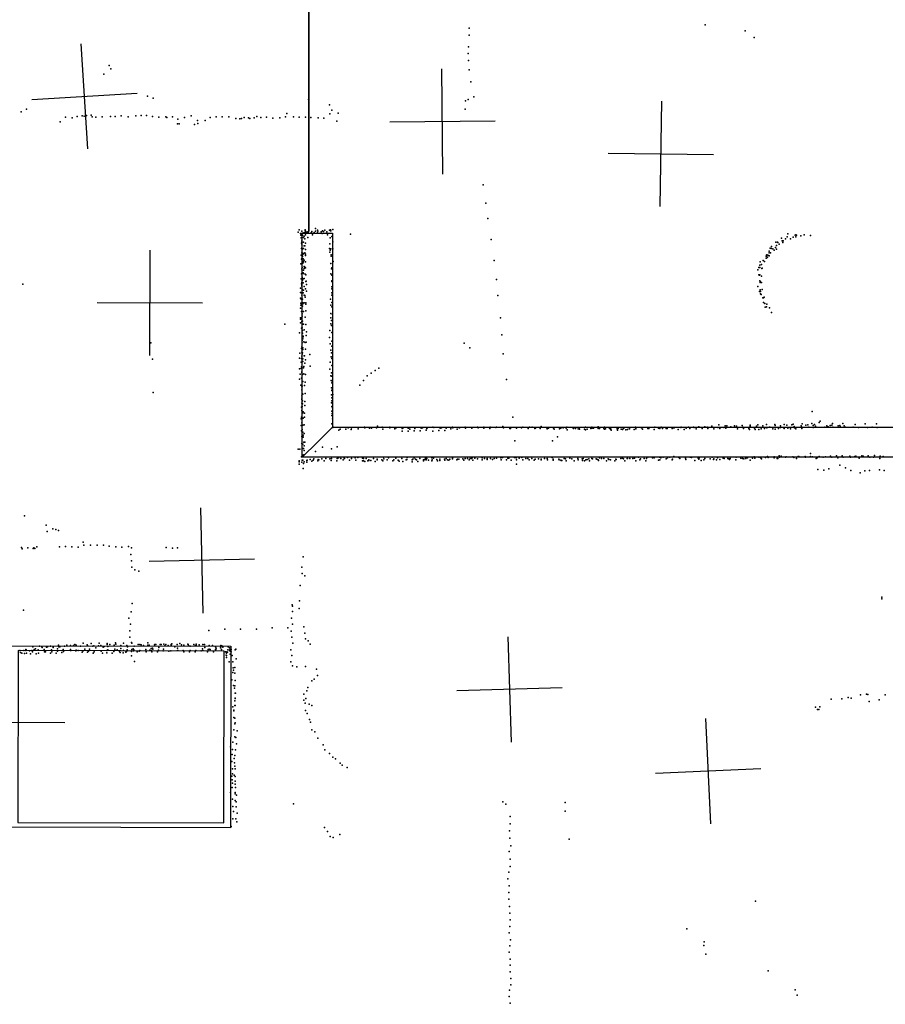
# Model space of a CAD drawing. Header units: millimetres. Extents: x -42542 to 45243, y -38526 to 67765.
# Tile 57 of 71: x -9252 to -5966, y 15620 to 19358. Entities that reach past the tile are written whole.
import ezdxf

# ---------------------------------------------------------------- set-up
doc = ezdxf.new("R2010")
doc.units = ezdxf.units.MM
for name, color, linetype in [('OBJECTS', 8, 'Continuous'), ('P', 9, 'Continuous'), ('PANOS', 10, 'Continuous'), ('ROOMS', 1, 'Continuous'), ('WALLS', 3, 'Continuous')]:
    doc.layers.add(name, color=color, linetype=linetype)

# ---------------------------------------------------------------- blocks, each defined once
blk = doc.blocks.new('Other_4C')
for points in [[(-385.1, -321.4), (-385.1, 319.9)], [(-385.1, 319.9), (380.1, 319.9)], [(380.1, 319.9), (380.1, -321.4)], [(-365.1, 299.9), (-365.1, -301.4)], [(360.1, 299.9), (-365.1, 299.9)], [(360.1, -301.4), (360.1, 299.9)], [(-365.1, -301.4), (360.1, -301.4)], [(380.1, -321.4), (-385.1, -321.4)]]:
    blk.add_lwpolyline(points)

msp = doc.modelspace()

# ---------------------------------------------------------------- linework, layer by layer
at = {"layer": 'P'}
for p in [(-7545, 19326), (-6649, 19339), (-7545, 19300), (-6497, 19316), (-6463, 19291), (-7548, 19255), (-7549, 19230), (-8912, 19184), (-7548, 19203), (-8932, 19152), (-8905, 19172), (-7545, 19168), (-7539, 19122), (-8766, 19068), (-7528, 19066), (-8745, 19061), (-8155, 19055), (-8076, 19035), (-7559, 19050), (-7549, 19055), (-9246, 19008), (-9226, 19019), (-9033, 18991), (-9015, 18993), (-9007, 18992), (-8998, 18994), (-8980, 18996), (-8977, 18990), (-8938, 18989), (-8907, 18991), (-8889, 18991), (-8866, 18993), (-8840, 18990), (-8811, 18993), (-8790, 18994), (-8770, 18995), (-8747, 18991), (-8697, 18989), (-8672, 18990), (-8600, 18993), (-8506, 18990), (-8483, 18990), (-8457, 18989), (-8351, 18991), (-8243, 18989), (-8238, 19002), (-8212, 18990), (-8074, 19001), (-8066, 19015), (-8042, 19004), (-7560, 19019), (-9098, 18971), (-9078, 18988), (-9052, 18986), (-8962, 18988), (-8723, 18988), (-8693, 18987), (-8652, 18963), (-8651, 18981), (-8646, 18963), (-8626, 18987), (-8588, 18960), (-8577, 18976), (-8575, 18964), (-8548, 18976), (-8528, 18987), (-8431, 18983), (-8416, 18982), (-8410, 18983), (-8399, 18987), (-8383, 18986), (-8378, 18983), (-8362, 18986), (-8336, 18987), (-8315, 18988), (-8290, 18984), (-8264, 18986), (-8191, 18988), (-8167, 18988), (-8146, 18987), (-8119, 18986), (-8097, 18984), (-8047, 18973), (-7492, 18732), (-7482, 18662), (-7474, 18603), (-8194, 18552), (-8190, 18560), (-8186, 18547), (-8184, 18540), (-8182, 18544), (-8181, 18555), (-8179, 18548), (-8179, 18540), (-8178, 18540), (-8168, 18561), (-8168, 18557), (-8168, 18551), (-8167, 18555), (-8167, 18541), (-8156, 18552), (-8145, 18549), (-8142, 18554), (-8140, 18542), (-8134, 18550), (-8129, 18566), (-8129, 18555), (-8122, 18548), (-8121, 18559), (-8121, 18549), (-8120, 18556), (-8107, 18553), (-8103, 18547), (-8102, 18557), (-8098, 18554), (-8093, 18559), (-8086, 18553), (-8083, 18542), (-8075, 18559), (-8072, 18561), (-8072, 18557), (-8070, 18557), (-8063, 18562), (-7996, 18544), (-6336, 18545), (-6308, 18540), (-6305, 18542), (-6303, 18540), (-6273, 18541), (-8183, 18530), (-8182, 18510), (-8181, 18521), (-8181, 18510), (-8181, 18503), (-8180, 18515), (-8174, 18531), (-8174, 18514), (-8171, 18536), (-8169, 18527), (-8167, 18510), (-8158, 18532), (-8074, 18507), (-8073, 18530), (-8066, 18535), (-8063, 18515), (-7462, 18524), (-6381, 18514), (-6375, 18514), (-6373, 18513), (-6368, 18506), (-6360, 18529), (-6357, 18519), (-6354, 18513), (-6353, 18519), (-6345, 18527), (-6338, 18534), (-6326, 18526), (-6315, 18533), (-6305, 18534), (-6286, 18538), (-6249, 18539), (-8182, 18490), (-8181, 18492), (-8181, 18473), (-8178, 18489), (-8178, 18472), (-8178, 18466), (-8178, 18466), (-8177, 18472), (-8174, 18490), (-8174, 18470), (-8171, 18500), (-8169, 18500), (-8169, 18473), (-8167, 18468), (-8166, 18486), (-8075, 18490), (-8074, 18476), (-8073, 18483), (-8070, 18489), (-8069, 18466), (-8063, 18488), (-6415, 18466), (-6407, 18479), (-6406, 18479), (-6406, 18473), (-6403, 18491), (-6401, 18473), (-6399, 18490), (-6397, 18497), (-6392, 18489), (-6387, 18484), (-6382, 18493), (-6378, 18501), (-6378, 18487), (-8184, 18431), (-8183, 18464), (-8182, 18449), (-8181, 18452), (-8181, 18430), (-8178, 18459), (-8177, 18441), (-8177, 18434), (-8176, 18451), (-8174, 18439), (-8172, 18446), (-8167, 18463), (-8166, 18439), (-8070, 18433), (-8069, 18461), (-8061, 18440), (-7450, 18444), (-6440, 18439), (-6435, 18429), (-6429, 18444), (-6424, 18440), (-6418, 18461), (-6418, 18453), (-6417, 18453), (-6416, 18464), (-6413, 18457), (-6411, 18465), (-6406, 18462), (-8182, 18393), (-8181, 18413), (-8180, 18411), (-8180, 18393), (-8179, 18418), (-8176, 18397), (-8174, 18408), (-8174, 18395), (-8171, 18421), (-8171, 18414), (-8169, 18419), (-8168, 18392), (-8167, 18416), (-8070, 18394), (-8068, 18412), (-8067, 18416), (-6449, 18409), (-6445, 18418), (-6442, 18427), (-6442, 18417), (-6434, 18414), (-6433, 18415), (-9239, 18354), (-8183, 18375), (-8182, 18356), (-8180, 18361), (-8179, 18381), (-8178, 18376), (-8178, 18369), (-8175, 18374), (-8175, 18359), (-8172, 18376), (-8165, 18390), (-8165, 18364), (-8164, 18366), (-8163, 18353), (-8067, 18389), (-8066, 18367), (-8066, 18364), (-7441, 18372), (-6445, 18390), (-6443, 18388), (-6442, 18390), (-6442, 18367), (-6441, 18364), (-6440, 18361), (-6436, 18385), (-6436, 18361), (-8186, 18339), (-8185, 18323), (-8183, 18322), (-8181, 18351), (-8181, 18347), (-8178, 18333), (-8175, 18322), (-8174, 18331), (-8172, 18345), (-8166, 18337), (-8163, 18328), (-8067, 18344), (-8067, 18337), (-8067, 18322), (-6450, 18345), (-6443, 18326), (-6440, 18333), (-6439, 18326), (-6439, 18318), (-6433, 18334), (-8185, 18301), (-8184, 18282), (-8183, 18297), (-8181, 18280), (-8180, 18313), (-8178, 18297), (-8177, 18284), (-8177, 18280), (-8171, 18313), (-8171, 18283), (-8169, 18311), (-8168, 18305), (-8165, 18283), (-8165, 18279), (-8072, 18297), (-8067, 18313), (-8066, 18285), (-7437, 18311), (-6437, 18315), (-6431, 18303), (-6428, 18303), (-6428, 18285), (-6426, 18305), (-6423, 18281), (-6415, 18279), (-8185, 18263), (-8184, 18275), (-8182, 18251), (-8180, 18277), (-8179, 18251), (-8179, 18242), (-8178, 18271), (-8174, 18251), (-8165, 18253), (-8071, 18243), (-8070, 18275), (-8067, 18268), (-6421, 18267), (-6417, 18268), (-6405, 18265), (-6398, 18247), (-8185, 18226), (-8185, 18222), (-8185, 18207), (-8182, 18227), (-8180, 18213), (-8179, 18233), (-8178, 18214), (-8168, 18229), (-8071, 18227), (-8070, 18204), (-8068, 18216), (-8064, 18239), (-7426, 18226), (-8245, 18203), (-8189, 18169), (-8182, 18187), (-8180, 18186), (-8179, 18188), (-8178, 18179), (-8178, 18168), (-8176, 18203), (-8174, 18202), (-8171, 18181), (-8165, 18201), (-8163, 18173), (-8074, 18178), (-8068, 18197), (-8067, 18171), (-8754, 18131), (-8179, 18140), (-8179, 18132), (-8177, 18147), (-8176, 18154), (-8175, 18157), (-8173, 18136), (-8168, 18133), (-8164, 18160), (-8164, 18134), (-8075, 18152), (-8067, 18138), (-7564, 18130), (-7421, 18162), (-8188, 18092), (-8182, 18110), (-8181, 18116), (-8180, 18096), (-8178, 18093), (-8177, 18112), (-8177, 18106), (-8166, 18108), (-8073, 18128), (-8071, 18104), (-8068, 18094), (-8066, 18119), (-7543, 18112), (-8747, 18070), (-8189, 18073), (-8183, 18058), (-8182, 18072), (-8181, 18081), (-8179, 18089), (-8177, 18071), (-8177, 18061), (-8172, 18082), (-8170, 18082), (-8169, 18054), (-8167, 18067), (-8150, 18087), (-8073, 18058), (-8069, 18079), (-8067, 18072), (-7416, 18090), (-8189, 18033), (-8183, 18034), (-8182, 18041), (-8181, 18018), (-8180, 18021), (-8174, 18037), (-8173, 18042), (-8149, 18043), (-8074, 18031), (-8068, 18018), (-8067, 18046), (-7917, 18017), (-7902, 18026), (-7888, 18036), (-8189, 17994), (-8187, 18013), (-8182, 17998), (-8182, 17997), (-8178, 18011), (-8178, 17985), (-8177, 17985), (-8173, 18014), (-8168, 17982), (-8167, 18012), (-8070, 18006), (-8069, 17988), (-8068, 18005), (-8067, 17980), (-8065, 17982), (-7946, 17988), (-7932, 18006), (-7403, 17992), (-8745, 17943), (-8184, 17971), (-8180, 17965), (-8180, 17953), (-8179, 17967), (-8170, 17969), (-8068, 17961), (-8067, 17950), (-8065, 17953), (-7960, 17971), (-8181, 17922), (-8181, 17916), (-8180, 17931), (-8179, 17939), (-8178, 17912), (-8177, 17937), (-8169, 17909), (-8168, 17939), (-8068, 17934), (-8067, 17912), (-8066, 17923), (-8063, 17935), (-8182, 17887), (-8181, 17875), (-8180, 17903), (-8179, 17890), (-8178, 17900), (-8175, 17870), (-8169, 17894), (-8068, 17904), (-8067, 17872), (-8066, 17890), (-8064, 17904), (-8064, 17885), (-6243, 17871), (-8183, 17843), (-8182, 17849), (-8177, 17866), (-8176, 17845), (-8170, 17864), (-8170, 17850), (-8067, 17856), (-8065, 17863), (-8064, 17843), (-7380, 17850), (-6213, 17834), (-8183, 17818), (-8182, 17798), (-8180, 17828), (-8179, 17802), (-8177, 17819), (-8172, 17820), (-8066, 17824), (-8063, 17810), (-8062, 17812), (-8040, 17800), (-8035, 17804), (-8013, 17804), (-8005, 17809), (-7993, 17803), (-7992, 17809), (-7967, 17810), (-7967, 17805), (-7943, 17811), (-7941, 17809), (-7924, 17808), (-7916, 17808), (-7897, 17809), (-7893, 17815), (-7875, 17812), (-7873, 17804), (-7847, 17811), (-7846, 17809), (-7827, 17808), (-7827, 17805), (-7823, 17809), (-7800, 17796), (-7799, 17810), (-7799, 17807), (-7797, 17808), (-7777, 17808), (-7777, 17796), (-7775, 17808), (-7770, 17804), (-7754, 17798), (-7752, 17806), (-7751, 17807), (-7731, 17797), (-7727, 17808), (-7722, 17809), (-7708, 17800), (-7706, 17806), (-7703, 17810), (-7683, 17811), (-7683, 17796), (-7680, 17810), (-7661, 17799), (-7655, 17808), (-7650, 17809), (-7637, 17799), (-7633, 17808), (-7632, 17808), (-7615, 17805), (-7609, 17811), (-7607, 17809), (-7591, 17804), (-7585, 17810), (-7582, 17809), (-7561, 17811), (-7559, 17808), (-7537, 17810), (-7535, 17808), (-7513, 17812), (-7511, 17809), (-7489, 17811), (-7489, 17808), (-7467, 17807), (-7465, 17811), (-7444, 17810), (-7441, 17812), (-7417, 17814), (-7415, 17809), (-7391, 17807), (-7388, 17807), (-7366, 17810), (-7366, 17808), (-7347, 17809), (-7342, 17812), (-7321, 17807), (-7316, 17811), (-7306, 17811), (-7296, 17807), (-7294, 17808), (-7276, 17807), (-7272, 17814), (-7250, 17809), (-7249, 17805), (-7244, 17808), (-7225, 17808), (-7222, 17804), (-7202, 17805), (-7197, 17808), (-7188, 17809), (-7177, 17808), (-7174, 17811), (-7173, 17801), (-7153, 17810), (-7150, 17810), (-7149, 17807), (-7142, 17806), (-7131, 17805), (-7126, 17810), (-7126, 17804), (-7108, 17804), (-7103, 17811), (-7103, 17801), (-7097, 17804), (-7084, 17806), (-7079, 17811), (-7078, 17808), (-7073, 17808), (-7056, 17813), (-7056, 17806), (-7055, 17806), (-7050, 17806), (-7034, 17806), (-7032, 17811), (-7031, 17804), (-7028, 17805), (-7012, 17806), (-7008, 17809), (-7007, 17803), (-7006, 17800), (-6984, 17808), (-6984, 17805), (-6982, 17800), (-6979, 17806), (-6968, 17804), (-6963, 17803), (-6960, 17807), (-6955, 17810), (-6951, 17801), (-6944, 17803), (-6939, 17810), (-6937, 17808), (-6937, 17805), (-6919, 17802), (-6914, 17811), (-6912, 17809), (-6912, 17805), (-6891, 17809), (-6891, 17809), (-6887, 17804), (-6867, 17807), (-6864, 17809), (-6863, 17807), (-6843, 17802), (-6840, 17811), (-6827, 17808), (-6821, 17807), (-6817, 17812), (-6811, 17807), (-6798, 17807), (-6795, 17808), (-6793, 17807), (-6775, 17806), (-6769, 17809), (-6767, 17809), (-6752, 17803), (-6742, 17810), (-6740, 17812), (-6729, 17803), (-6721, 17808), (-6712, 17812), (-6707, 17807), (-6694, 17811), (-6691, 17810), (-6684, 17805), (-6673, 17813), (-6673, 17812), (-6661, 17807), (-6651, 17813), (-6642, 17812), (-6639, 17806), (-6624, 17815), (-6624, 17811), (-6616, 17805), (-6601, 17810), (-6598, 17820), (-6594, 17807), (-6579, 17810), (-6573, 17817), (-6571, 17808), (-6567, 17816), (-6552, 17813), (-6538, 17817), (-6530, 17815), (-6529, 17811), (-6526, 17805), (-6509, 17818), (-6506, 17812), (-6504, 17807), (-6484, 17806), (-6481, 17803), (-6479, 17819), (-6478, 17815), (-6477, 17811), (-6462, 17808), (-6459, 17803), (-6454, 17815), (-6449, 17820), (-6446, 17803), (-6437, 17805), (-6431, 17816), (-6424, 17807), (-6417, 17821), (-6415, 17809), (-6405, 17812), (-6404, 17811), (-6393, 17805), (-6385, 17822), (-6384, 17804), (-6383, 17818), (-6371, 17806), (-6364, 17810), (-6363, 17817), (-6352, 17810), (-6350, 17822), (-6349, 17807), (-6339, 17819), (-6335, 17808), (-6326, 17805), (-6320, 17820), (-6315, 17823), (-6311, 17814), (-6310, 17809), (-6305, 17805), (-6285, 17816), (-6283, 17811), (-6283, 17806), (-6281, 17824), (-6267, 17819), (-6260, 17820), (-6256, 17812), (-6245, 17825), (-6239, 17818), (-6239, 17810), (-6234, 17821), (-6230, 17815), (-6216, 17829), (-6195, 17811), (-6188, 17817), (-6183, 17813), (-6175, 17818), (-6168, 17819), (-6166, 17825), (-6165, 17811), (-6145, 17817), (-6138, 17818), (-6137, 17814), (-6127, 17825), (-6122, 17817), (-6117, 17811), (-6087, 17812), (-6080, 17822), (-6067, 17810), (-6042, 17824), (-6033, 17810), (-6016, 17811), (-5999, 17824), (-5996, 17810), (-8181, 17776), (-8177, 17792), (-8177, 17778), (-8175, 17781), (-8175, 17774), (-8171, 17788), (-7372, 17759), (-7229, 17759), (-7210, 17775), (-8194, 17728), (-8188, 17728), (-8181, 17749), (-8177, 17747), (-8177, 17731), (-8174, 17731), (-8173, 17754), (-8172, 17740), (-8171, 17723), (-8169, 17754), (-8128, 17719), (-8102, 17735), (-8068, 17729), (-8046, 17737), (-8191, 17684), (-8182, 17699), (-8179, 17686), (-8178, 17705), (-8178, 17701), (-8177, 17686), (-8173, 17707), (-8161, 17685), (-8160, 17686), (-8149, 17689), (-8143, 17682), (-8138, 17686), (-8135, 17691), (-8120, 17684), (-8118, 17689), (-8116, 17688), (-8104, 17691), (-8096, 17683), (-8090, 17692), (-8074, 17691), (-8069, 17685), (-8068, 17692), (-8048, 17684), (-8046, 17693), (-8041, 17695), (-8033, 17693), (-8023, 17687), (-8020, 17694), (-8019, 17693), (-8007, 17696), (-8000, 17686), (-7992, 17692), (-7978, 17695), (-7975, 17686), (-7968, 17696), (-7950, 17694), (-7950, 17684), (-7947, 17693), (-7947, 17683), (-7941, 17681), (-7936, 17693), (-7930, 17684), (-7926, 17688), (-7926, 17685), (-7919, 17685), (-7908, 17692), (-7902, 17681), (-7895, 17687), (-7894, 17690), (-7877, 17687), (-7873, 17684), (-7871, 17698), (-7869, 17691), (-7857, 17688), (-7852, 17695), (-7835, 17683), (-7831, 17688), (-7824, 17694), (-7815, 17686), (-7811, 17682), (-7801, 17692), (-7797, 17681), (-7784, 17688), (-7782, 17689), (-7780, 17696), (-7762, 17688), (-7759, 17690), (-7754, 17695), (-7749, 17690), (-7745, 17687), (-7740, 17681), (-7732, 17693), (-7719, 17683), (-7718, 17688), (-7713, 17689), (-7711, 17694), (-7709, 17687), (-7706, 17693), (-7700, 17686), (-7687, 17695), (-7687, 17684), (-7686, 17687), (-7681, 17694), (-7668, 17689), (-7665, 17684), (-7656, 17690), (-7656, 17685), (-7639, 17690), (-7637, 17686), (-7632, 17692), (-7627, 17687), (-7622, 17686), (-7619, 17690), (-7609, 17691), (-7608, 17695), (-7592, 17687), (-7589, 17690), (-7584, 17690), (-7569, 17691), (-7565, 17686), (-7561, 17693), (-7552, 17693), (-7545, 17687), (-7542, 17693), (-7537, 17693), (-7534, 17695), (-7531, 17686), (-7524, 17694), (-7514, 17691), (-7496, 17695), (-7496, 17687), (-7487, 17692), (-7477, 17693), (-7477, 17689), (-7464, 17692), (-7457, 17689), (-7450, 17693), (-7442, 17694), (-7425, 17695), (-7424, 17687), (-7419, 17696), (-7403, 17688), (-7398, 17694), (-7395, 17694), (-7386, 17686), (-7373, 17696), (-7367, 17695), (-7365, 17687), (-7356, 17694), (-7345, 17696), (-7341, 17687), (-7330, 17693), (-7322, 17692), (-7317, 17688), (-7307, 17693), (-7299, 17686), (-7295, 17690), (-7282, 17691), (-7272, 17690), (-7272, 17687), (-7259, 17692), (-7249, 17692), (-7248, 17687), (-7230, 17696), (-7226, 17690), (-7226, 17686), (-7205, 17690), (-7203, 17687), (-7197, 17686), (-7196, 17685), (-7194, 17685), (-7184, 17693), (-7179, 17691), (-7177, 17684), (-7163, 17694), (-7155, 17691), (-7147, 17684), (-7133, 17693), (-7132, 17687), (-7116, 17691), (-7115, 17685), (-7112, 17693), (-7107, 17684), (-7102, 17687), (-7097, 17689), (-7091, 17691), (-7089, 17684), (-7080, 17692), (-7077, 17691), (-7063, 17691), (-7061, 17690), (-7056, 17688), (-7054, 17685), (-7051, 17695), (-7043, 17692), (-7034, 17692), (-7024, 17684), (-7018, 17691), (-7015, 17689), (-7009, 17688), (-6992, 17684), (-6989, 17690), (-6987, 17689), (-6970, 17692), (-6963, 17694), (-6959, 17691), (-6954, 17684), (-6946, 17693), (-6944, 17692), (-6935, 17692), (-6924, 17692), (-6918, 17695), (-6917, 17694), (-6913, 17684), (-6903, 17697), (-6897, 17688), (-6895, 17691), (-6881, 17693), (-6875, 17684), (-6872, 17692), (-6867, 17697), (-6849, 17695), (-6843, 17695), (-6826, 17686), (-6823, 17698), (-6822, 17687), (-6818, 17695), (-6809, 17698), (-6797, 17691), (-6792, 17695), (-6783, 17697), (-6775, 17687), (-6773, 17690), (-6768, 17700), (-6749, 17696), (-6745, 17693), (-6724, 17694), (-6724, 17694), (-6723, 17689), (-6706, 17697), (-6701, 17696), (-6688, 17685), (-6676, 17694), (-6673, 17690), (-6672, 17695), (-6665, 17685), (-6654, 17687), (-6651, 17693), (-6630, 17691), (-6623, 17698), (-6618, 17689), (-6617, 17691), (-6606, 17688), (-6602, 17695), (-6594, 17689), (-6581, 17694), (-6577, 17693), (-6563, 17693), (-6560, 17691), (-6557, 17689), (-6554, 17692), (-6533, 17687), (-6532, 17697), (-6514, 17694), (-6508, 17692), (-6502, 17691), (-6495, 17694), (-6495, 17693), (-6489, 17695), (-6479, 17686), (-6470, 17694), (-6463, 17699), (-6461, 17694), (-6445, 17698), (-6439, 17696), (-6437, 17693), (-6436, 17691), (-6420, 17696), (-6413, 17700), (-6410, 17696), (-6388, 17695), (-6387, 17699), (-6376, 17693), (-6373, 17693), (-6368, 17702), (-6367, 17698), (-6361, 17701), (-6345, 17698), (-6342, 17699), (-6316, 17699), (-6313, 17696), (-6303, 17693), (-6296, 17700), (-6294, 17700), (-6270, 17700), (-6268, 17698), (-6250, 17712), (-6249, 17700), (-6242, 17699), (-6228, 17693), (-6224, 17695), (-6216, 17700), (-6202, 17697), (-6192, 17699), (-6173, 17701), (-6168, 17697), (-6152, 17699), (-6151, 17702), (-6146, 17695), (-6129, 17702), (-6126, 17698), (-6100, 17701), (-6098, 17698), (-6081, 17700), (-6078, 17701), (-6065, 17694), (-6055, 17702), (-6050, 17701), (-6031, 17703), (-6024, 17698), (-6010, 17698), (-6007, 17704), (-5986, 17693), (-5985, 17701), (-5974, 17700), (-8190, 17680), (-8190, 17671), (-8180, 17678), (-8176, 17654), (-8174, 17674), (-8172, 17680), (-8161, 17678), (-7762, 17680), (-7366, 17671), (-6222, 17651), (-6199, 17648), (-6180, 17653), (-6138, 17667), (-6117, 17657), (-6097, 17647), (-6043, 17646), (-6025, 17647), (-5988, 17649), (-5970, 17647), (-6061, 17638), (-9233, 17475), (-9151, 17439), (-9126, 17426), (-9114, 17423), (-9104, 17419), (-9147, 17415), (-9245, 17355), (-9242, 17350), (-9221, 17353), (-9201, 17351), (-9198, 17353), (-9194, 17351), (-9187, 17357), (-9101, 17357), (-9078, 17359), (-9053, 17357), (-9030, 17356), (-9011, 17375), (-9008, 17363), (-8983, 17364), (-8958, 17363), (-8933, 17363), (-8912, 17360), (-8886, 17357), (-8864, 17356), (-8838, 17358), (-8827, 17353), (-8695, 17354), (-8672, 17352), (-8652, 17353), (-8829, 17328), (-8176, 17319), (-8827, 17304), (-8826, 17280), (-8814, 17270), (-8181, 17280), (-8799, 17265), (-8179, 17256), (-8169, 17247), (-8187, 17210), (-5979, 17166), (-5979, 17160), (-8824, 17142), (-8217, 17137), (-8216, 17132), (-8190, 17123), (-8189, 17152), (-9237, 17117), (-8837, 17086), (-8828, 17111), (-8220, 17086), (-8216, 17112), (-8831, 17064), (-8293, 17050), (-8233, 17050), (-8216, 17063), (-8173, 17053), (-8834, 17038), (-8833, 17014), (-8533, 17039), (-8473, 17044), (-8413, 17044), (-8353, 17044), (-8221, 17037), (-8219, 17014), (-8169, 17029), (-8166, 17008), (-9202, 16977), (-9191, 16970), (-9176, 16980), (-9168, 16978), (-9166, 16975), (-9150, 16976), (-9146, 16977), (-9135, 16980), (-9125, 16976), (-9125, 16975), (-9108, 16970), (-9104, 16984), (-9103, 16978), (-9099, 16977), (-9081, 16980), (-9073, 16984), (-9073, 16983), (-9059, 16983), (-9047, 16983), (-9042, 16987), (-9037, 16984), (-9021, 16980), (-9011, 16991), (-8996, 16985), (-8994, 16983), (-8980, 16990), (-8974, 16980), (-8970, 16981), (-8962, 16974), (-8952, 16981), (-8950, 16992), (-8944, 16982), (-8935, 16976), (-8931, 16979), (-8919, 16990), (-8919, 16986), (-8917, 16979), (-8909, 16987), (-8893, 16984), (-8888, 16993), (-8887, 16988), (-8867, 16982), (-8867, 16981), (-8867, 16971), (-8858, 16992), (-8845, 16983), (-8842, 16977), (-8827, 16994), (-8826, 16992), (-8821, 16970), (-8817, 16980), (-8802, 16986), (-8796, 16987), (-8791, 16985), (-8781, 16983), (-8765, 16993), (-8765, 16984), (-8760, 16984), (-8752, 16971), (-8748, 16972), (-8740, 16985), (-8739, 16986), (-8735, 16987), (-8723, 16975), (-8718, 16986), (-8714, 16987), (-8704, 16988), (-8700, 16981), (-8697, 16986), (-8688, 16982), (-8677, 16986), (-8676, 16984), (-8674, 16989), (-8662, 16978), (-8654, 16986), (-8653, 16973), (-8643, 16990), (-8637, 16985), (-8629, 16984), (-8613, 16988), (-8612, 16987), (-8611, 16982), (-8604, 16980), (-8591, 16987), (-8585, 16981), (-8581, 16988), (-8581, 16984), (-8570, 16985), (-8557, 16970), (-8556, 16987), (-8550, 16987), (-8549, 16975), (-8532, 16983), (-8519, 16982), (-8508, 16978), (-8506, 16972), (-8489, 16974), (-8488, 16982), (-8488, 16977), (-8484, 16981), (-8481, 16976), (-8460, 16977), (-8455, 16974), (-8215, 16991), (-8157, 17000), (-8149, 16988), (-9251, 16963), (-9249, 16956), (-9243, 16953), (-9236, 16963), (-9233, 16952), (-9228, 16967), (-9228, 16963), (-9227, 16966), (-9226, 16954), (-9214, 16962), (-9211, 16951), (-9205, 16963), (-9203, 16959), (-9196, 16967), (-9189, 16951), (-9182, 16966), (-9180, 16954), (-9159, 16968), (-9157, 16959), (-9153, 16958), (-9134, 16954), (-9131, 16966), (-9130, 16959), (-9113, 16954), (-9108, 16961), (-9091, 16956), (-9087, 16967), (-9085, 16960), (-9059, 16968), (-9059, 16964), (-9057, 16964), (-9039, 16963), (-9038, 16962), (-9037, 16965), (-9030, 16964), (-9015, 16957), (-9011, 16962), (-9004, 16969), (-8994, 16957), (-8990, 16961), (-8986, 16969), (-8972, 16954), (-8969, 16959), (-8942, 16961), (-8937, 16954), (-8921, 16964), (-8921, 16955), (-8917, 16966), (-8901, 16954), (-8894, 16960), (-8891, 16969), (-8882, 16966), (-8873, 16960), (-8870, 16956), (-8859, 16955), (-8858, 16964), (-8848, 16957), (-8846, 16960), (-8844, 16966), (-8827, 16960), (-8827, 16943), (-8826, 16968), (-8819, 16962), (-8818, 16966), (-8805, 16958), (-8798, 16961), (-8796, 16963), (-8773, 16968), (-8772, 16958), (-8758, 16965), (-8752, 16964), (-8750, 16958), (-8746, 16969), (-8729, 16958), (-8725, 16965), (-8707, 16962), (-8705, 16969), (-8685, 16961), (-8678, 16962), (-8652, 16963), (-8651, 16963), (-8631, 16964), (-8629, 16959), (-8607, 16959), (-8604, 16963), (-8585, 16959), (-8583, 16964), (-8563, 16962), (-8556, 16963), (-8539, 16959), (-8536, 16967), (-8532, 16969), (-8528, 16967), (-8516, 16958), (-8508, 16968), (-8507, 16968), (-8485, 16968), (-8470, 16959), (-8468, 16946), (-8467, 16953), (-8467, 16937), (-8466, 16944), (-8465, 16959), (-8463, 16957), (-8462, 16966), (-8455, 16965), (-8453, 16967), (-8452, 16961), (-8452, 16950), (-8449, 16968), (-8449, 16958), (-8445, 16944), (-8434, 16966), (-8431, 16969), (-8222, 16966), (-8218, 16944), (-8816, 16922), (-8456, 16921), (-8442, 16921), (-8441, 16898), (-8435, 16899), (-8430, 16932), (-8222, 16921), (-8216, 16905), (-8200, 16902), (-8166, 16903), (-8442, 16880), (-8440, 16889), (-8435, 16877), (-8125, 16893), (-8121, 16869), (-8446, 16852), (-8440, 16831), (-8436, 16821), (-8435, 16829), (-8433, 16850), (-8158, 16823), (-8143, 16848), (-8134, 16855), (-8434, 16783), (-8433, 16801), (-8432, 16802), (-8173, 16798), (-8161, 16811), (-6106, 16785), (-6095, 16783), (-6060, 16795), (-6037, 16798), (-6032, 16797), (-5966, 16795), (-8443, 16750), (-8435, 16773), (-8435, 16755), (-8434, 16755), (-8433, 16782), (-8173, 16775), (-8168, 16764), (-8165, 16782), (-8153, 16760), (-8142, 16755), (-6230, 16748), (-6214, 16750), (-6171, 16779), (-6131, 16780), (-6027, 16770), (-5989, 16776), (-8439, 16737), (-8439, 16709), (-8438, 16734), (-8167, 16736), (-8160, 16725), (-6223, 16739), (-6218, 16739), (-8435, 16707), (-8435, 16685), (-8433, 16689), (-8152, 16702), (-8147, 16691), (-8438, 16662), (-8435, 16636), (-8426, 16659), (-8143, 16663), (-8131, 16655), (-8451, 16598), (-8443, 16615), (-8431, 16633), (-8429, 16609), (-8120, 16631), (-8099, 16606), (-8445, 16569), (-8444, 16588), (-8435, 16565), (-8432, 16587), (-8093, 16587), (-8075, 16573), (-8063, 16559), (-8446, 16542), (-8437, 16554), (-8436, 16537), (-8435, 16525), (-8053, 16552), (-8035, 16536), (-8027, 16528), (-8446, 16486), (-8444, 16514), (-8444, 16495), (-8437, 16490), (-8433, 16514), (-8433, 16485), (-8009, 16519), (-8445, 16473), (-8444, 16460), (-8434, 16467), (-8433, 16456), (-8451, 16425), (-8445, 16444), (-8434, 16419), (-8433, 16425), (-8432, 16443), (-8429, 16414), (-8444, 16399), (-8433, 16394), (-8430, 16389), (-8212, 16381), (-7417, 16389), (-7406, 16380), (-7181, 16386), (-8442, 16371), (-8440, 16352), (-8430, 16370), (-8426, 16346), (-7181, 16354), (-8443, 16324), (-8431, 16325), (-8427, 16313), (-7390, 16333), (-7390, 16305), (-8449, 16296), (-8095, 16292), (-8083, 16276), (-8036, 16265), (-7392, 16279), (-8073, 16257), (-8062, 16254), (-7391, 16251), (-7165, 16248), (-7393, 16200), (-7387, 16222), (-7389, 16171), (-7395, 16122), (-7389, 16144), (-7399, 16097), (-7395, 16045), (-7394, 16070), (-7395, 16019), (-6458, 16012), (-7392, 15992), (-7391, 15966), (-7390, 15941), (-7394, 15892), (-7391, 15916), (-6719, 15907), (-7388, 15865), (-6653, 15858), (-7394, 15819), (-7391, 15842), (-6655, 15844), (-7389, 15792), (-6647, 15811), (-7389, 15769), (-7389, 15744), (-6410, 15747), (-7387, 15719), (-7392, 15674), (-7387, 15695), (-6308, 15675), (-7393, 15650), (-7389, 15625), (-6300, 15655)]:
    msp.add_point(p, dxfattribs=at)
at = {"layer": 'PANOS'}
for points in [[(-8993.4, 18867.6), (-9018.1, 19266.8)], [(-7644.7, 18771.3), (-7649.4, 19171.2)], [(-9205.4, 19054.8), (-8806.1, 19079.6)], [(-6819.9, 18649.4), (-6814.3, 19049.4)], [(-7447, 18973.6), (-7847, 18968.9)], [(-7017.1, 18852.1), (-6617.1, 18846.6)], [(-8757.7, 18083.6), (-8756.5, 18483.6)], [(-8957.1, 18284.3), (-8557.1, 18283)], [(-8555.5, 17105.5), (-8564, 17505.4)], [(-8359.8, 17309.7), (-8759.7, 17301.2)], [(-7398.2, 17016), (-7386, 16616.2)], [(-7192.2, 16822.2), (-7592, 16810)], [(-9080, 16689.1), (-9480, 16690.5)], [(-6628.4, 16305.9), (-6647.1, 16705.4)], [(-6438, 16515), (-6837.6, 16496.3)]]:
    msp.add_lwpolyline(points, dxfattribs=at)
at = {"layer": 'ROOMS'}
msp.add_lwpolyline([(-9296.4, 15532.1), (-8959.9, 15532.1), (-5543.6, 15532.1), (-5543.6, 17697.5), (-8178.8, 17697.5), (-8178.8, 18548.3), (-8153.4, 18554.7), (-8153.4, 19608.8), (-8153.4, 20497.8), (-9956.8, 20497.8)], dxfattribs=at)
msp.add_lwpolyline([(-5543.6, 18624.5), (-5543.6, 19608.8), (-6216.6, 19608.8), (-8153.4, 19608.8), (-8153.4, 18554.7), (-8178.8, 18548.3), (-8064.5, 18548.3), (-8064.5, 17811.8), (-5543.6, 17811.8), (-5543.6, 18624.5)], close=True, dxfattribs=at)
at = {"layer": 'WALLS'}
for points in [[(-8178.8, 17697.5), (-8178.8, 18548.3), (-8121.6, 18548.3), (-8064.5, 18548.3), (-8064.5, 17811.8), (-8121.6, 17754.6), (-8178.8, 17697.5)], [(-5543.6, 17697.5), (-8178.8, 17697.5), (-8121.6, 17754.6), (-8064.5, 17811.8), (-5543.6, 17811.8), (-5486.4, 17754.6), (-5543.6, 17697.5)]]:
    msp.add_lwpolyline(points, dxfattribs=at)

# ---------------------------------------------------------------- block references
at = {"layer": 'OBJECTS', "xscale": 0.9, "yscale": 1.3, "rotation": 89.9}
msp.add_blockref('Other_4C', (-8867.9, 16638.2), dxfattribs=at)

doc.saveas('drawing.dxf')
